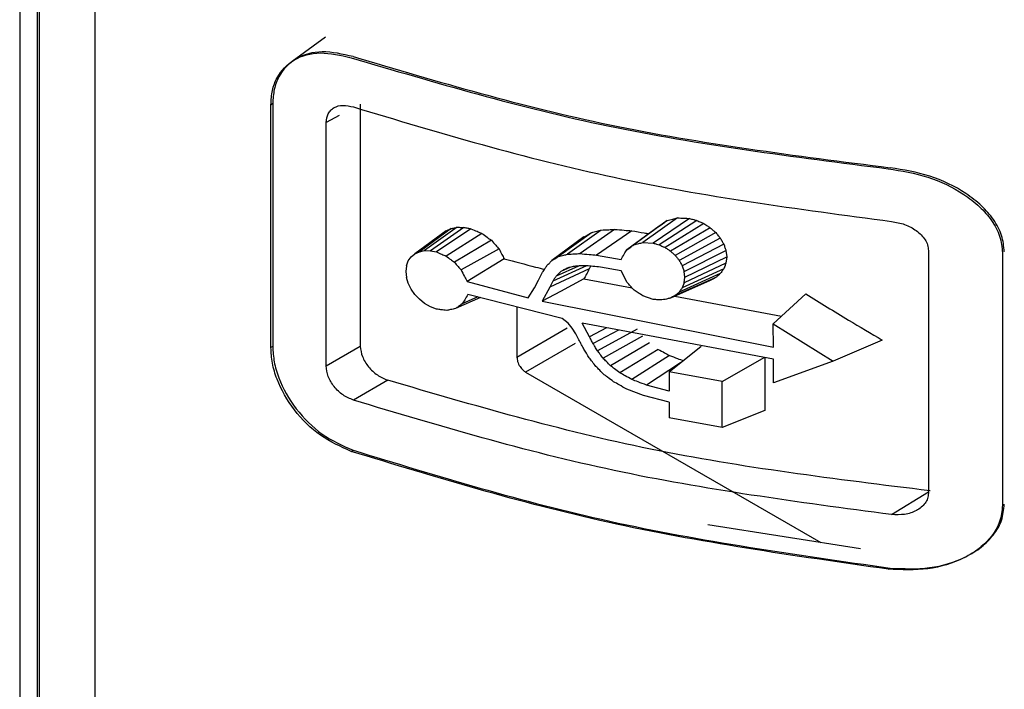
# Model space of a CAD drawing. Header units: inches. Extents: x 0.4 to 16.8, y 0 to 10.8.
# Tile 93 of 102: x 14.8142 to 14.867, y 8.3068 to 8.3427. Entities that reach past the tile are written whole.
import ezdxf

# ---------------------------------------------------------------- set-up
doc = ezdxf.new("R2010")
doc.units = ezdxf.units.IN
doc.header["$MEASUREMENT"] = 0

msp = doc.modelspace()

# ---------------------------------------------------------------- linework, layer by layer
at = {"color": 7, "linetype": 'Continuous'}
for p, q in [((14.81423606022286, 8.445080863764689), (14.81423606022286, 8.23231170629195)), ((14.81519699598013, 8.230972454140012), (14.81519699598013, 8.443741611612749)), ((14.81528294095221, 8.44369377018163), (14.81528294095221, 8.230924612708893)), ((14.81826452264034, 8.417243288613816), (14.81826452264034, 8.254100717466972)), ((14.83061601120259, 8.341742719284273), (14.82882251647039, 8.340433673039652)), ((14.8276935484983, 8.338121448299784), (14.82778180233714, 8.338182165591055)), ((14.8276935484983, 8.325112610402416), (14.8276935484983, 8.338121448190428)), ((14.82779036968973, 8.33818023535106), (14.82779036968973, 8.325171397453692)), ((14.83248276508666, 8.3381496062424), (14.83248276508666, 8.325190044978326)), ((14.83135273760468, 8.337542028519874), (14.83064766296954, 8.337162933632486)), ((14.83064766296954, 8.324130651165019), (14.83064766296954, 8.337162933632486)), ((14.84891014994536, 8.331915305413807), (14.84713156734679, 8.330617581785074)), ((14.84946539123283, 8.332063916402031), (14.84760726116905, 8.330742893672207)), ((14.85011512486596, 8.332032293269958), (14.84816789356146, 8.330711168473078)), ((14.85051473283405, 8.331923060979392), (14.8484962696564, 8.330617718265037)), ((14.85088792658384, 8.331754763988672), (14.84881140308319, 8.330471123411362)), ((14.83708012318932, 8.33136393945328), (14.83540139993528, 8.33013781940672)), ((14.8373570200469, 8.331491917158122), (14.83564586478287, 8.330250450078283)), ((14.83767581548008, 8.331556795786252), (14.83592582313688, 8.330306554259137)), ((14.83802915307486, 8.331554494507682), (14.83623490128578, 8.330303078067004)), ((14.83840963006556, 8.331480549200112), (14.83656146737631, 8.330237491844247)), ((14.83899345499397, 8.33123379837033), (14.83707710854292, 8.33001491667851)), ((14.84485795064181, 8.331269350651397), (14.84310514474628, 8.329994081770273)), ((14.84539179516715, 8.331409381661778), (14.84358837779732, 8.330119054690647)), ((14.84610232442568, 8.331446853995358), (14.84424953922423, 8.330150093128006)), ((14.84702940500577, 8.331370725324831), (14.84513400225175, 8.330070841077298)), ((14.84848225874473, 8.331610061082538), (14.84675861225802, 8.330351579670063)), ((14.85122593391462, 8.331536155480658), (14.84909922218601, 8.330279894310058)), ((14.85152124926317, 8.33127521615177), (14.8493530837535, 8.330050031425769)), ((14.8395037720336, 8.330862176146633), (14.83752172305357, 8.32968547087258)), ((14.84446069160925, 8.331038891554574), (14.84274848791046, 8.329787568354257)), ((14.84760726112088, 8.330742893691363), (14.84816789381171, 8.330711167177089)), ((14.85176486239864, 8.330979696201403), (14.8495643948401, 8.32978784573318)), ((14.85194925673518, 8.33065803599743), (14.84972552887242, 8.32950081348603)), ((14.83519911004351, 8.329972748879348), (14.83540140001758, 8.33013781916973)), ((14.83540139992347, 8.330137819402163), (14.83564586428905, 8.330250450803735)), ((14.83564586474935, 8.33025045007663), (14.83592582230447, 8.330306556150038)), ((14.83592582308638, 8.330306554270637), (14.8362349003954, 8.330303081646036)), ((14.83623490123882, 8.330303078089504), (14.83656146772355, 8.330237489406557)), ((14.8399116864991, 8.330398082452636), (14.83787906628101, 8.329272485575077)), ((14.84513400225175, 8.330070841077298), (14.84644702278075, 8.329839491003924)), ((14.84982813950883, 8.32919636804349), (14.85206613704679, 8.330317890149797)), ((14.85206613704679, 8.330317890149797), (14.85210673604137, 8.329967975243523)), ((14.86291398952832, 8.330313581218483), (14.86291398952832, 8.317326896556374)), ((14.86688130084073, 8.330185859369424), (14.86688130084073, 8.316673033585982)), ((14.83494995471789, 8.329499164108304), (14.83504653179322, 8.329758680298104)), ((14.83504653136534, 8.329758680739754), (14.8351991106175, 8.329972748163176)), ((14.84018878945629, 8.329873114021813), (14.83819915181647, 8.328657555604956)), ((14.85206613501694, 8.329632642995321), (14.84982813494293, 8.328581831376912)), ((14.84986394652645, 8.328882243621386), (14.85210673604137, 8.329967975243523)), ((14.85210673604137, 8.329967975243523), (14.85206613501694, 8.329632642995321)), ((14.83494995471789, 8.329499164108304), (14.83491587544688, 8.32919771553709)), ((14.83491587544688, 8.32919771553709), (14.83494995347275, 8.328875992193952)), ((14.84202891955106, 8.32873516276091), (14.84224500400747, 8.329150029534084)), ((14.84474610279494, 8.329328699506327), (14.84262923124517, 8.328360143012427)), ((14.8445956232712, 8.329490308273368), (14.84278904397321, 8.32866713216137)), ((14.84416303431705, 8.329484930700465), (14.84297389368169, 8.328949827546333)), ((14.84371092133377, 8.329410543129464), (14.84322039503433, 8.329192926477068)), ((14.84645309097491, 8.329232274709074), (14.84535274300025, 8.329426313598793)), ((14.84678091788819, 8.32859758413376), (14.84645309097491, 8.329232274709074)), ((14.85176486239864, 8.32907615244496), (14.84956439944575, 8.328088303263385)), ((14.85194925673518, 8.329333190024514), (14.8497255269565, 8.328315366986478)), ((14.84972552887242, 8.32950081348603), (14.84982813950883, 8.32919636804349)), ((14.84986394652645, 8.328882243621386), (14.84982813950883, 8.32919636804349)), ((14.8350465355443, 8.328557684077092), (14.83494995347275, 8.328875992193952)), ((14.83519911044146, 8.328251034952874), (14.83504653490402, 8.328557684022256)), ((14.83819915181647, 8.328657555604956), (14.84146947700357, 8.327789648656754)), ((14.84181043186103, 8.328318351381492), (14.84202891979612, 8.328735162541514)), ((14.8427890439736, 8.328667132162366), (14.8426292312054, 8.328360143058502)), ((14.84446173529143, 8.328795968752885), (14.84704575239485, 8.328308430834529)), ((14.85122593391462, 8.328711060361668), (14.84909908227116, 8.327771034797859)), ((14.85152124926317, 8.328866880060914), (14.84935299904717, 8.327905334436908)), ((14.84982813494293, 8.328581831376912), (14.8497255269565, 8.328315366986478)), ((14.84982813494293, 8.328581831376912), (14.84986394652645, 8.328882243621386)), ((14.83540138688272, 8.327964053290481), (14.8351991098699, 8.328251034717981)), ((14.83564584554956, 8.327704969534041), (14.83540138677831, 8.327964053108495)), ((14.84328708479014, 8.326672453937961), (14.83823883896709, 8.327965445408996)), ((14.84146947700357, 8.327789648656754), (14.84181043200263, 8.328318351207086)), ((14.84262923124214, 8.328360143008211), (14.84222802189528, 8.327600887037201)), ((14.85635199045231, 8.32798777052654), (14.85459915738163, 8.326396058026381)), ((14.83592579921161, 8.327482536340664), (14.83564584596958, 8.327704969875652)), ((14.83623505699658, 8.327303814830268), (14.83592579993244, 8.327482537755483)), ((14.83891318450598, 8.327792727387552), (14.83757856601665, 8.32720433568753)), ((14.83877377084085, 8.327828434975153), (14.8379422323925, 8.327457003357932)), ((14.84222802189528, 8.327600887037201), (14.85460819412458, 8.325136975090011)), ((14.84816731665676, 8.32769995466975), (14.84762011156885, 8.327885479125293)), ((14.84933690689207, 8.327876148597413), (14.85504341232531, 8.326799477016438)), ((14.83656036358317, 8.32717889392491), (14.83623505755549, 8.327303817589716)), ((14.84086861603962, 8.327291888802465), (14.84086861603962, 8.324611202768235)), ((14.84360833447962, 8.32642814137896), (14.84328708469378, 8.326672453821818)), ((14.84383640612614, 8.326152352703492), (14.84360833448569, 8.32642814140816)), ((14.85461336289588, 8.324491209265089), (14.84437207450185, 8.326421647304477)), ((14.84475834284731, 8.325692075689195), (14.84437207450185, 8.326421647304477)), ((14.85459915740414, 8.326396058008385), (14.85781906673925, 8.324387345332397)), ((14.85460819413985, 8.325136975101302), (14.85459915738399, 8.326396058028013)), ((14.84086861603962, 8.324611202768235), (14.84356867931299, 8.326169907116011)), ((14.84402132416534, 8.325851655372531), (14.84383640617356, 8.326152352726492)), ((14.84418998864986, 8.325533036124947), (14.84402132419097, 8.325851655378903)), ((14.84567056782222, 8.32617688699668), (14.84475834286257, 8.325692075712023)), ((14.84630991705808, 8.326056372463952), (14.84495145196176, 8.325329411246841)), ((14.84731659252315, 8.326104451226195), (14.84518635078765, 8.324942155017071)), ((14.84399421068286, 8.325344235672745), (14.84133252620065, 8.323807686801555)), ((14.84760256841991, 8.325732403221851), (14.84548774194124, 8.324542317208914)), ((14.84797037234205, 8.325366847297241), (14.84588040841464, 8.324143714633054)), ((14.86044072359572, 8.325522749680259), (14.85781906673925, 8.324387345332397)), ((14.82779036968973, 8.32517922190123), (14.8276935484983, 8.325112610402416)), ((14.83064766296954, 8.324130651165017), (14.83248276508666, 8.325190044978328)), ((14.84844329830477, 8.325017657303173), (14.84638565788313, 8.32376179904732)), ((14.84902758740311, 8.323814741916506), (14.85073392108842, 8.325186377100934)), ((14.84904502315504, 8.324695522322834), (14.84702194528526, 8.32341183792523)), ((14.84963774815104, 8.32430521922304), (14.84780809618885, 8.32310678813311)), ((14.85186547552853, 8.323299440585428), (14.85414189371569, 8.324603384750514)), ((14.85414189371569, 8.324603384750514), (14.85414189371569, 8.321741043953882)), ((14.85462236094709, 8.323236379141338), (14.85461336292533, 8.324491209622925)), ((14.85781906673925, 8.324387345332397), (14.85462236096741, 8.323236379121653)), ((14.84133252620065, 8.323807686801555), (14.85714352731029, 8.314680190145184)), ((14.84902758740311, 8.323814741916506), (14.84902758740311, 8.322789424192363)), ((14.85186547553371, 8.323299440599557), (14.84902758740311, 8.323814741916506)), ((14.83395457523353, 8.323367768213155), (14.83210969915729, 8.322302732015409)), ((14.85186547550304, 8.320839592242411), (14.85186547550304, 8.323299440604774)), ((14.84765068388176, 8.322545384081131), (14.84675092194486, 8.322896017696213)), ((14.84902758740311, 8.322789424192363), (14.84780809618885, 8.32310678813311)), ((14.84902758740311, 8.322190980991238), (14.84765068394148, 8.322545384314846)), ((14.84902758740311, 8.322190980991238), (14.84902758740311, 8.321347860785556)), ((14.85414189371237, 8.321741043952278), (14.85186547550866, 8.320839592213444)), ((14.85186547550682, 8.320839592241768), (14.84902758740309, 8.321347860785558)), ((14.8319940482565, 8.319560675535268), (14.83209276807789, 8.319607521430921)), ((14.86094154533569, 8.316171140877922), (14.86291398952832, 8.317391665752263)), ((14.85927807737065, 8.314344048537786), (14.85110243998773, 8.315631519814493)), ((14.86076464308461, 8.313248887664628), (14.86088798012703, 8.313306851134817))]:
    msp.add_line(p, q, dxfattribs=at)
at = {"color": 7, "linetype": 'Continuous', "flags": 128}
msp.add_lwpolyline([(14.84446173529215, 8.328795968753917), (14.84321083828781, 8.32812673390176), (14.84222802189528, 8.327600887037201)], dxfattribs=at)
at = {"color": 7, "linetype": 'Continuous'}
for points, knots in [([(14.8276935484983, 8.338121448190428), (14.82770934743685, 8.33838215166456), (14.82774095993, 8.338903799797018), (14.82808155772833, 8.339796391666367), (14.82887364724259, 8.340618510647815), (14.83030087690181, 8.34102562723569), (14.83142895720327, 8.340767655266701), (14.8319940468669, 8.34063842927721)], [0, 0, 0, 0, 0.1254035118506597, 0.2509230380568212, 0.5003139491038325, 0.7496920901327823, 1, 1, 1, 1]), ([(14.83209100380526, 8.340697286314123), (14.83152773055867, 8.340826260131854), (14.83040135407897, 8.341084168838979), (14.82897431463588, 8.340679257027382), (14.82818051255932, 8.339857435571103), (14.8278386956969, 8.338964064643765), (14.82780646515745, 8.338441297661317), (14.82779036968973, 8.33818023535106)], [0, 0, 0, 0, 0.2495190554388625, 0.4989627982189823, 0.7484186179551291, 0.8743638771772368, 1, 1, 1, 1]), ([(14.8319940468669, 8.34063842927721), (14.8365056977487, 8.339306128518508), (14.84564666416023, 8.336606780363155), (14.85568225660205, 8.335336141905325), (14.86076464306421, 8.334692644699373)], [0, 0, 0, 0, 0.4935638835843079, 1, 1, 1, 1]), ([(14.83209100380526, 8.340697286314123), (14.83660320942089, 8.339364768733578), (14.84574544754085, 8.336664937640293), (14.85578256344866, 8.335394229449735), (14.86086580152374, 8.334750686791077)], [0, 0, 0, 0, 0.4935559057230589, 1, 1, 1, 1]), ([(14.83064766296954, 8.337162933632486), (14.83066949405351, 8.337333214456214), (14.83070228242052, 8.33758896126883), (14.83089179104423, 8.337834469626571), (14.83113603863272, 8.338018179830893), (14.83154249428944, 8.3381329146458), (14.83191999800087, 8.33804533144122), (14.83210969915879, 8.338001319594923)], [0, 0, 0, 0, 0.2492729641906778, 0.3743860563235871, 0.5000933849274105, 0.7487895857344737, 1, 1, 1, 1]), ([(14.86076464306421, 8.334692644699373), (14.86147695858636, 8.334575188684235), (14.86290066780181, 8.334340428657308), (14.86455947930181, 8.33353840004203), (14.86566507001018, 8.332690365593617), (14.86632706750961, 8.331932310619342), (14.86678963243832, 8.331086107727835), (14.86685068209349, 8.330486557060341), (14.86688130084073, 8.330185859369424)], [0, 0, 0, 0, 0.249115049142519, 0.4979077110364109, 0.6265582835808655, 0.748891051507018, 0.8740592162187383, 0.9999999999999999, 0.9999999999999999, 0.9999999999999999, 0.9999999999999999]), ([(14.86697782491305, 8.330244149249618), (14.86694906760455, 8.330538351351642), (14.86689074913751, 8.331134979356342), (14.86643116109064, 8.331978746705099), (14.86577062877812, 8.332740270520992), (14.86466709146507, 8.333590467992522), (14.8630071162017, 8.334396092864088), (14.86157993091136, 8.334632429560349), (14.86086580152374, 8.334750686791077)], [0, 0, 0, 0, 0.1232936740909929, 0.2500337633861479, 0.3722061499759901, 0.5006086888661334, 0.7501165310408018, 1, 1, 1, 1]), ([(14.84848225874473, 8.331610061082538), (14.84856208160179, 8.331666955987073), (14.84870462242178, 8.331768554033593), (14.84884734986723, 8.33187046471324), (14.84891014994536, 8.331915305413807)], [0, 0, 0, 0, 0.5599999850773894, 1, 1, 1, 1]), ([(14.84891014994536, 8.331915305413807), (14.84901371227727, 8.331942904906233), (14.84919864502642, 8.331992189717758), (14.84938388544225, 8.33204199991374), (14.84946539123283, 8.332063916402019)], [0, 0, 0, 0, 0.5599999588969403, 1, 1, 1, 1]), ([(14.84946539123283, 8.332063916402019), (14.84958656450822, 8.332057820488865), (14.84980294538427, 8.332046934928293), (14.85001973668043, 8.3320367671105), (14.85011512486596, 8.332032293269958)], [0, 0, 0, 0, 0.559999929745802, 0.9999999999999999, 0.9999999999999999, 0.9999999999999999, 0.9999999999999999]), ([(14.85011512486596, 8.332032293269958), (14.8501896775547, 8.332011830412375), (14.85032280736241, 8.331975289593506), (14.85045608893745, 8.331939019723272), (14.85051473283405, 8.331923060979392)], [0, 0, 0, 0, 0.559999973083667, 1, 1, 1, 1]), ([(14.85051473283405, 8.331923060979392), (14.85058436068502, 8.331891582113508), (14.85070869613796, 8.331835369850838), (14.85083316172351, 8.331779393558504), (14.85088792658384, 8.331754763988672)], [0, 0, 0, 0, 0.559999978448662, 1, 1, 1, 1]), ([(14.85088792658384, 8.331754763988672), (14.85095099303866, 8.331713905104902), (14.85106361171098, 8.331640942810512), (14.85117633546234, 8.331568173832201), (14.85122593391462, 8.331536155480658)], [0, 0, 0, 0, 0.5599999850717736, 1, 1, 1, 1]), ([(14.86094154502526, 8.33186972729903), (14.86117705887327, 8.331827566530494), (14.86164778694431, 8.33174329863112), (14.86218589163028, 8.331456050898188), (14.86253719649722, 8.331158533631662), (14.86274404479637, 8.330898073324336), (14.86288437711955, 8.33061169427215), (14.86290407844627, 8.330413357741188), (14.86291398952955, 8.330313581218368)], [0, 0, 0, 0, 0.2493830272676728, 0.4984487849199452, 0.6260372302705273, 0.749074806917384, 0.8737678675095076, 0.9999999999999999, 0.9999999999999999, 0.9999999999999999, 0.9999999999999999]), ([(14.83708012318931, 8.331363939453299), (14.8371317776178, 8.331387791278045), (14.83722401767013, 8.331430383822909), (14.8373163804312, 8.331473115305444), (14.83735702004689, 8.331491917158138)], [0, 0, 0, 0, 0.5599999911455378, 1, 1, 1, 1]), ([(14.83735702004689, 8.331491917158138), (14.83741648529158, 8.331503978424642), (14.83752267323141, 8.331525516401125), (14.83762902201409, 8.331547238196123), (14.83767581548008, 8.33155679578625)], [0, 0, 0, 0, 0.5599999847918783, 1, 1, 1, 1]), ([(14.83767581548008, 8.33155679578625), (14.83774171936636, 8.331556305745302), (14.83785940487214, 8.33155543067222), (14.83797728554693, 8.331554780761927), (14.83802915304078, 8.331554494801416)], [0, 0, 0, 0, 0.5600000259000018, 1, 1, 1, 1]), ([(14.83802915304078, 8.331554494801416), (14.83810011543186, 8.331540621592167), (14.83822683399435, 8.331515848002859), (14.83835377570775, 8.33149133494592), (14.83840963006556, 8.331480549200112)], [0, 0, 0, 0, 0.5599999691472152, 1, 1, 1, 1]), ([(14.83840963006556, 8.331480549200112), (14.83851847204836, 8.331434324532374), (14.83871283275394, 8.331351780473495), (14.83890770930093, 8.33126984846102), (14.83899345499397, 8.33123379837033)], [0, 0, 0, 0, 0.5599999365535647, 1, 1, 1, 1]), ([(14.83899345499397, 8.33123379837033), (14.83908861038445, 8.331164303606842), (14.83925853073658, 8.33104020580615), (14.83942883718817, 8.330916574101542), (14.8395037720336, 8.330862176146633)], [0, 0, 0, 0, 0.5599999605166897, 1, 1, 1, 1]), ([(14.84446069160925, 8.331038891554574), (14.84453479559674, 8.331081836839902), (14.84466712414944, 8.331158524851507), (14.84479964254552, 8.331235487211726), (14.84485795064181, 8.331269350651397)], [0, 0, 0, 0, 0.5599999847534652, 1, 1, 1, 1]), ([(14.84485795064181, 8.331269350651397), (14.84495751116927, 8.331295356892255), (14.84513529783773, 8.331341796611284), (14.84531342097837, 8.331388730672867), (14.84539179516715, 8.331409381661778)], [0, 0, 0, 0, 0.5599999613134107, 1, 1, 1, 1]), ([(14.84539179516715, 8.331409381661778), (14.84552427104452, 8.331416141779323), (14.8457608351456, 8.33142821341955), (14.8459979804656, 8.33144115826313), (14.84610232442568, 8.331446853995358)], [0, 0, 0, 0, 0.5599999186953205, 1, 1, 1, 1]), ([(14.84610232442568, 8.331446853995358), (14.8462751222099, 8.33143224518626), (14.846583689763, 8.331406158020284), (14.84689321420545, 8.331381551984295), (14.84702940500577, 8.331370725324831)], [0, 0, 0, 0, 0.5599998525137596, 1, 1, 1, 1]), ([(14.84702940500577, 8.331370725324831), (14.84725015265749, 8.33133285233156), (14.847554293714, 8.331280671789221), (14.84785958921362, 8.331230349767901), (14.84794329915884, 8.33121655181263)], [0, 0, 0, 0, 0.7258068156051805, 1, 1, 1, 1]), ([(14.85122593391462, 8.331536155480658), (14.85128103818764, 8.331487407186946), (14.85137943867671, 8.3314003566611), (14.85147791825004, 8.331313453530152), (14.85152124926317, 8.33127521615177)], [0, 0, 0, 0, 0.5599999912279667, 1, 1, 1, 1]), ([(14.85152124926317, 8.33127521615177), (14.85156670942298, 8.33122002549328), (14.85164788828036, 8.331121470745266), (14.85172912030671, 8.331023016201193), (14.85176486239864, 8.330979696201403)], [0, 0, 0, 0, 0.5599999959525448, 1, 1, 1, 1]), ([(14.8395037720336, 8.330862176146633), (14.83957985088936, 8.330775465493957), (14.83971570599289, 8.330620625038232), (14.8398518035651, 8.330466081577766), (14.8399116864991, 8.330398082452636)], [0, 0, 0, 0, 0.5599999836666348, 1, 1, 1, 1]), ([(14.84675861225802, 8.330351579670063), (14.84682819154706, 8.3304011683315), (14.84695243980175, 8.33048971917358), (14.84707683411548, 8.330578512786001), (14.84713156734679, 8.330617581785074)], [0, 0, 0, 0, 0.5600021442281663, 1, 1, 1, 1]), ([(14.84713156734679, 8.330617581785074), (14.8472203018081, 8.330640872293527), (14.84737875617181, 8.330682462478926), (14.84753744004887, 8.330724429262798), (14.84760726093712, 8.33074289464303)], [0, 0, 0, 0, 0.5600001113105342, 0.9999999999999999, 0.9999999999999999, 0.9999999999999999, 0.9999999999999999]), ([(14.84816789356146, 8.330711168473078), (14.84822916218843, 8.330693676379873), (14.84833857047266, 8.330662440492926), (14.84844808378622, 8.33063138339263), (14.8484962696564, 8.330617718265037)], [0, 0, 0, 0, 0.5599998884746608, 1, 1, 1, 1]), ([(14.8484962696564, 8.330617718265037), (14.8485550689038, 8.330590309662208), (14.84866006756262, 8.330541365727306), (14.84876516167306, 8.330492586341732), (14.84881140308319, 8.330471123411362)], [0, 0, 0, 0, 0.5599999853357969, 1, 1, 1, 1]), ([(14.85176486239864, 8.330979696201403), (14.85179927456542, 8.33091963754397), (14.85186072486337, 8.330812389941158), (14.85192220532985, 8.330705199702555), (14.85194925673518, 8.33065803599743)], [0, 0, 0, 0, 0.5599999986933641, 1, 1, 1, 1]), ([(14.85194925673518, 8.33065803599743), (14.85197107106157, 8.330594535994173), (14.85201002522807, 8.330481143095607), (14.85204899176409, 8.330367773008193), (14.85206613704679, 8.330317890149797)], [0, 0, 0, 0, 0.559999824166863, 1, 1, 1, 1]), ([(14.83656146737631, 8.330237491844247), (14.8366576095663, 8.330195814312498), (14.83682928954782, 8.330121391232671), (14.83700138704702, 8.330047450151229), (14.83707710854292, 8.33001491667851)], [0, 0, 0, 0, 0.5600081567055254, 1, 1, 1, 1]), ([(14.8399116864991, 8.330398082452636), (14.83996338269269, 8.33030005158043), (14.84005569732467, 8.330124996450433), (14.84014812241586, 8.329950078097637), (14.84018878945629, 8.329873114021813)], [0, 0, 0, 0, 0.5599999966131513, 1, 1, 1, 1]), ([(14.84310514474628, 8.329994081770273), (14.8431952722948, 8.3300172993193), (14.8433562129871, 8.330058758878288), (14.84351743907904, 8.330100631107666), (14.84358837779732, 8.330119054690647)], [0, 0, 0, 0, 0.5600047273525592, 1, 1, 1, 1]), ([(14.84358837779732, 8.330119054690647), (14.84371165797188, 8.33012464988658), (14.84393180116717, 8.330134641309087), (14.84415245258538, 8.330145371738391), (14.84424953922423, 8.330150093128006)], [0, 0, 0, 0, 0.5599999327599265, 1, 1, 1, 1]), ([(14.84424953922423, 8.330150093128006), (14.84441440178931, 8.330134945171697), (14.8447087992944, 8.330107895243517), (14.84500407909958, 8.330082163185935), (14.84513400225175, 8.330070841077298)], [0, 0, 0, 0, 0.5599998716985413, 1, 1, 1, 1]), ([(14.84644702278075, 8.329839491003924), (14.84650516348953, 8.329935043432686), (14.84660898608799, 8.330105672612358), (14.84671289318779, 8.330276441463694), (14.84675861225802, 8.330351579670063)], [0, 0, 0, 0, 0.5600005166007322, 0.9999999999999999, 0.9999999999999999, 0.9999999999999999, 0.9999999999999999]), ([(14.84881140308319, 8.330471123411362), (14.84886510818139, 8.330435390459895), (14.8489610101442, 8.330371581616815), (14.8490569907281, 8.330307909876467), (14.84909922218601, 8.330279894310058)], [0, 0, 0, 0, 0.5599999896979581, 0.9999999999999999, 0.9999999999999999, 0.9999999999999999, 0.9999999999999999]), ([(14.84909922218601, 8.330279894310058), (14.84914659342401, 8.330236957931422), (14.84923118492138, 8.330160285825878), (14.84931583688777, 8.330083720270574), (14.8493530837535, 8.330050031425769)], [0, 0, 0, 0, 0.5599999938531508, 1, 1, 1, 1]), ([(14.8493530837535, 8.330050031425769), (14.84939251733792, 8.330001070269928), (14.84946293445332, 8.32991363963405), (14.84953339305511, 8.32982628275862), (14.8495643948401, 8.32978784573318)], [0, 0, 0, 0, 0.5599999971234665, 1, 1, 1, 1]), ([(14.83707710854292, 8.33001491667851), (14.83716002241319, 8.329953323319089), (14.83730808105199, 8.32984333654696), (14.8374564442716, 8.32973370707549), (14.83752172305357, 8.32968547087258)], [0, 0, 0, 0, 0.5600069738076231, 1, 1, 1, 1]), ([(14.83752172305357, 8.32968547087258), (14.83758837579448, 8.329608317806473), (14.83770739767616, 8.329470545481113), (14.83782661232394, 8.32933300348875), (14.83787906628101, 8.329272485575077)], [0, 0, 0, 0, 0.5600040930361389, 1, 1, 1, 1]), ([(14.84018878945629, 8.329873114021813), (14.84074815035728, 8.329723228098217), (14.84146458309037, 8.32953125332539), (14.84218981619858, 8.329350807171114), (14.84234881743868, 8.329311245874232)], [0, 0, 0, 0, 0.7807584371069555, 1, 1, 1, 1]), ([(14.84247345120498, 8.329504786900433), (14.84252476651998, 8.329557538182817), (14.84261640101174, 8.329651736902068), (14.84270812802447, 8.329746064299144), (14.84274848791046, 8.329787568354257)], [0, 0, 0, 0, 0.559999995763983, 1, 1, 1, 1]), ([(14.84274848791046, 8.329787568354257), (14.84281502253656, 8.329826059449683), (14.84293383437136, 8.329894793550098), (14.84305279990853, 8.329963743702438), (14.84310514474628, 8.329994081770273)], [0, 0, 0, 0, 0.5599999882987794, 1, 1, 1, 1]), ([(14.8495643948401, 8.32978784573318), (14.84959446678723, 8.329734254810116), (14.84964816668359, 8.329638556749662), (14.84970189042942, 8.32954290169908), (14.84972552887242, 8.32950081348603)], [0, 0, 0, 0, 0.5600000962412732, 0.9999999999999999, 0.9999999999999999, 0.9999999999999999, 0.9999999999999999]), ([(14.85206613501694, 8.329632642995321), (14.85204431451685, 8.329576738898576), (14.85200534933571, 8.329476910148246), (14.85196639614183, 8.32937710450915), (14.85194925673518, 8.329333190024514)], [0, 0, 0, 0, 0.5599999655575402, 1, 1, 1, 1]), ([(14.83787906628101, 8.329272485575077), (14.83793878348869, 8.329157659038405), (14.83804542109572, 8.328952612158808), (14.83815217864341, 8.328747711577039), (14.83819915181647, 8.328657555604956)], [0, 0, 0, 0, 0.5600013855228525, 0.9999999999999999, 0.9999999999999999, 0.9999999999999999, 0.9999999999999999]), ([(14.8422450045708, 8.32915002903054), (14.84228763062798, 8.329216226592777), (14.84236374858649, 8.329334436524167), (14.84243993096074, 8.329452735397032), (14.84247345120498, 8.329504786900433)], [0, 0, 0, 0, 0.560000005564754, 1, 1, 1, 1]), ([(14.84322039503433, 8.329192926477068), (14.84317436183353, 8.329147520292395), (14.84309215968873, 8.32906643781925), (14.84301003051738, 8.328985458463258), (14.84297389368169, 8.328949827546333)], [0, 0, 0, 0, 0.5599999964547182, 1, 1, 1, 1]), ([(14.84356006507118, 8.329375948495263), (14.84349662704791, 8.32934173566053), (14.84338334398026, 8.329280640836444), (14.84327018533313, 8.32921972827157), (14.84322039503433, 8.329192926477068)], [0, 0, 0, 0, 0.559995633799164, 1, 1, 1, 1]), ([(14.84401449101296, 8.329480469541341), (14.84392960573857, 8.329460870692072), (14.84377802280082, 8.32942587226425), (14.84362666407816, 8.32939120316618), (14.84356006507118, 8.329375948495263)], [0, 0, 0, 0, 0.5599922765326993, 1, 1, 1, 1]), ([(14.84460345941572, 8.329498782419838), (14.84449341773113, 8.329495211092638), (14.84429691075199, 8.329488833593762), (14.84410078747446, 8.32948302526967), (14.84401449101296, 8.329480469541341)], [0, 0, 0, 0, 0.5599886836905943, 1, 1, 1, 1]), ([(14.84474610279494, 8.329328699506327), (14.84469299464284, 8.329229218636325), (14.84459815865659, 8.329051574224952), (14.8445034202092, 8.328874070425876), (14.84446173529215, 8.328795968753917)], [0, 0, 0, 0, 0.5599999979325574, 0.9999999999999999, 0.9999999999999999, 0.9999999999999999, 0.9999999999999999]), ([(14.84535274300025, 8.329426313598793), (14.84521271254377, 8.329439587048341), (14.8449626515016, 8.3294632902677), (14.84471321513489, 8.329487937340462), (14.84460345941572, 8.329498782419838)], [0, 0, 0, 0, 0.5599850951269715, 1, 1, 1, 1]), ([(14.84482413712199, 8.329477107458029), (14.84482146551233, 8.329472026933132), (14.84479544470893, 8.32942254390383), (14.84476943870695, 8.329373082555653), (14.84474610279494, 8.329328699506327)], [0, 0, 0, 0, 0.1026720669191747, 1, 1, 1, 1]), ([(14.85176486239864, 8.32907615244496), (14.8517193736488, 8.3290370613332), (14.85163814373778, 8.328967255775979), (14.85155696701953, 8.32889755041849), (14.85152124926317, 8.328866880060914)], [0, 0, 0, 0, 0.5599999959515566, 1, 1, 1, 1]), ([(14.85194925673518, 8.329333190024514), (14.85191482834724, 8.329285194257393), (14.85185334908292, 8.329199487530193), (14.85179189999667, 8.329113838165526), (14.85176486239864, 8.32907615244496)], [0, 0, 0, 0, 0.5599999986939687, 1, 1, 1, 1]), ([(14.84297389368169, 8.328949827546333), (14.8429393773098, 8.32889704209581), (14.84287774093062, 8.328802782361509), (14.84281614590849, 8.328708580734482), (14.8427890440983, 8.328667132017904)], [0, 0, 0, 0, 0.5599999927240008, 1, 1, 1, 1]), ([(14.84715184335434, 8.328192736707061), (14.84708256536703, 8.328268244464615), (14.84695885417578, 8.328403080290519), (14.84683528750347, 8.328538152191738), (14.84678091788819, 8.32859758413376)], [0, 0, 0, 0, 0.5599977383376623, 1, 1, 1, 1]), ([(14.85152124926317, 8.328866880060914), (14.85146610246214, 8.328837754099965), (14.85136762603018, 8.328785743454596), (14.8512692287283, 8.328733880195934), (14.85122593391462, 8.328711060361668)], [0, 0, 0, 0, 0.5599999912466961, 1, 1, 1, 1]), ([(14.83823883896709, 8.327965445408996), (14.8381834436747, 8.32787050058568), (14.83808452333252, 8.327700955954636), (14.83798571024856, 8.327531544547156), (14.8379422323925, 8.327457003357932)], [0, 0, 0, 0, 0.5599989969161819, 1, 1, 1, 1]), ([(14.84762011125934, 8.32788547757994), (14.84753264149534, 8.327942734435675), (14.84737644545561, 8.328044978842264), (14.84722047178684, 8.328147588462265), (14.84715184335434, 8.328192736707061)], [0, 0, 0, 0, 0.5599998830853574, 0.9999999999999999, 0.9999999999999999, 0.9999999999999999, 0.9999999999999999]), ([(14.84956439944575, 8.328088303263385), (14.84952492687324, 8.32805412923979), (14.84945444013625, 8.327993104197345), (14.84938399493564, 8.32793215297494), (14.84935299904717, 8.327905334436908)], [0, 0, 0, 0, 0.5599999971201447, 0.9999999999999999, 0.9999999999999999, 0.9999999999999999, 0.9999999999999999]), ([(14.8497255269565, 8.328315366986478), (14.84969544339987, 8.328272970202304), (14.84964172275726, 8.32819726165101), (14.8495880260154, 8.328121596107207), (14.84956439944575, 8.328088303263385)], [0, 0, 0, 0, 0.5599999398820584, 0.9999999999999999, 0.9999999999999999, 0.9999999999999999, 0.9999999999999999]), ([(14.85635199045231, 8.327987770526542), (14.85711236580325, 8.327520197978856), (14.85847018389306, 8.32668524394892), (14.85983861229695, 8.325877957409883), (14.86044072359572, 8.325522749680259)], [0, 0, 0, 0, 0.5599979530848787, 0.9999999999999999, 0.9999999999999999, 0.9999999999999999, 0.9999999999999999]), ([(14.8379422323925, 8.327457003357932), (14.83787429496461, 8.327409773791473), (14.83775297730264, 8.327325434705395), (14.8376318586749, 8.327241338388), (14.83757856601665, 8.32720433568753)], [0, 0, 0, 0, 0.5599961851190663, 1, 1, 1, 1]), ([(14.84849609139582, 8.327665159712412), (14.8484346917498, 8.32767160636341), (14.84832504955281, 8.327683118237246), (14.84821551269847, 8.327694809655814), (14.84816731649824, 8.327699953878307)], [0, 0, 0, 0, 0.5600001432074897, 0.9999999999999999, 0.9999999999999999, 0.9999999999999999, 0.9999999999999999]), ([(14.84881140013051, 8.327689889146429), (14.84875251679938, 8.327685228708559), (14.84864736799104, 8.327676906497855), (14.84854231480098, 8.327668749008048), (14.84849609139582, 8.327665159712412)], [0, 0, 0, 0, 0.5599999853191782, 1, 1, 1, 1]), ([(14.84909908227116, 8.327771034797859), (14.84904536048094, 8.32775585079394), (14.84894942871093, 8.32772873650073), (14.84885357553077, 8.327701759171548), (14.84881140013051, 8.327689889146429)], [0, 0, 0, 0, 0.5599999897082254, 0.9999999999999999, 0.9999999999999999, 0.9999999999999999, 0.9999999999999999]), ([(14.84935299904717, 8.327905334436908), (14.8493055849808, 8.327880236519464), (14.84922091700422, 8.327835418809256), (14.84913630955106, 8.327790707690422), (14.84909908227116, 8.327771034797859)], [0, 0, 0, 0, 0.5599999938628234, 1, 1, 1, 1]), ([(14.83711105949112, 8.327105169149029), (14.8370081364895, 8.327118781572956), (14.83682434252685, 8.327143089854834), (14.83664102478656, 8.327167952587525), (14.83656036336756, 8.327178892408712)], [0, 0, 0, 0, 0.559991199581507, 0.9999999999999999, 0.9999999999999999, 0.9999999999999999, 0.9999999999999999]), ([(14.83757856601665, 8.32720433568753), (14.83749120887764, 8.32718571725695), (14.83733521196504, 8.327152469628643), (14.83717955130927, 8.32711962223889), (14.83711105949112, 8.327105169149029)], [0, 0, 0, 0, 0.5599927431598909, 1, 1, 1, 1]), ([(14.84443233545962, 8.325077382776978), (14.84438707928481, 8.325162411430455), (14.84430626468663, 8.325314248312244), (14.84422551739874, 8.325466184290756), (14.8441899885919, 8.325533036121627)], [0, 0, 0, 0, 0.5599999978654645, 1, 1, 1, 1]), ([(14.84495145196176, 8.325329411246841), (14.84491539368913, 8.325397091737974), (14.84485100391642, 8.32551794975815), (14.84478665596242, 8.325638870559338), (14.84475834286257, 8.325692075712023)], [0, 0, 0, 0, 0.5599999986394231, 1, 1, 1, 1]), ([(14.84518635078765, 8.324942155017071), (14.84514248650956, 8.325014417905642), (14.84506415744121, 8.325143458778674), (14.84498588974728, 8.325272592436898), (14.84495145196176, 8.325329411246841)], [0, 0, 0, 0, 0.5599999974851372, 0.9999999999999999, 0.9999999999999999, 0.9999999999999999, 0.9999999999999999]), ([(14.8319940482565, 8.319560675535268), (14.83143011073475, 8.319811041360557), (14.83030298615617, 8.320311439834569), (14.82887593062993, 8.321737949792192), (14.82808272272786, 8.323144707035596), (14.82774112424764, 8.324293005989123), (14.82770940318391, 8.32483947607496), (14.8276935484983, 8.325112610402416)], [0, 0, 0, 0, 0.2498015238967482, 0.4992706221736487, 0.7485876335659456, 0.87434015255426, 1, 1, 1, 1]), ([(14.82779036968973, 8.325171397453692), (14.82780620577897, 8.324898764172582), (14.82783784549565, 8.324354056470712), (14.82817807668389, 8.323207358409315), (14.8289699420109, 8.321800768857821), (14.83039764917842, 8.32037194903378), (14.83152605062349, 8.319870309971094), (14.83209100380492, 8.31961915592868)], [0, 0, 0, 0, 0.1254342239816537, 0.2506113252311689, 0.5001147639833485, 0.7497240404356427, 1, 1, 1, 1]), ([(14.83248276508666, 8.325190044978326), (14.83250479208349, 8.325004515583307), (14.83253787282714, 8.324725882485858), (14.83272891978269, 8.324350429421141), (14.83297497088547, 8.324000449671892), (14.83338412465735, 8.32361126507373), (14.8337637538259, 8.323449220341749), (14.83395457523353, 8.32336776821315)], [0, 0, 0, 0, 0.2492649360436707, 0.3743528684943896, 0.500091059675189, 0.7487197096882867, 1, 1, 1, 1]), ([(14.8447115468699, 8.324615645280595), (14.844659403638, 8.324701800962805), (14.8445662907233, 8.324855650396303), (14.84447326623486, 8.325009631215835), (14.84443233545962, 8.325077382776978)], [0, 0, 0, 0, 0.5599999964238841, 1, 1, 1, 1]), ([(14.84548774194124, 8.324542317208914), (14.84543145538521, 8.324616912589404), (14.84533094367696, 8.324750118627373), (14.84523053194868, 8.324883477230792), (14.84518635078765, 8.324942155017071)], [0, 0, 0, 0, 0.5599999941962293, 1, 1, 1, 1]), ([(14.84844329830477, 8.325017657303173), (14.84855552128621, 8.324957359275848), (14.84875591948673, 8.324849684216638), (14.84895668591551, 8.324742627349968), (14.84904502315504, 8.324695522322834)], [0, 0, 0, 0, 0.5599999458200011, 0.9999999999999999, 0.9999999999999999, 0.9999999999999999, 0.9999999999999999]), ([(14.84086861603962, 8.324611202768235), (14.84087679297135, 8.32453056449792), (14.84089380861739, 8.324362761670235), (14.8410192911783, 8.324110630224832), (14.84117535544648, 8.323915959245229), (14.84128151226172, 8.323842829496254), (14.84133252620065, 8.323807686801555)], [0, 0, 0, 0, 0.2702751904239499, 0.562424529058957, 0.7897219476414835, 1, 1, 1, 1]), ([(14.84505431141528, 8.324157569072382), (14.84499029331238, 8.324243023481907), (14.84487597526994, 8.324395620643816), (14.84476178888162, 8.324548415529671), (14.8447115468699, 8.324615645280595)], [0, 0, 0, 0, 0.559999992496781, 1, 1, 1, 1]), ([(14.84588040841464, 8.324143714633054), (14.84580706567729, 8.324218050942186), (14.84567609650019, 8.324350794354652), (14.84554529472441, 8.324483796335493), (14.84548774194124, 8.324542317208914)], [0, 0, 0, 0, 0.5599999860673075, 1, 1, 1, 1]), ([(14.84904502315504, 8.324695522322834), (14.8491858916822, 8.324642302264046), (14.84943744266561, 8.324547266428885), (14.84968955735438, 8.32445320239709), (14.84980048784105, 8.324411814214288)], [0, 0, 0, 0, 0.5599999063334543, 1, 1, 1, 1]), ([(14.83210969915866, 8.32230273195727), (14.83192123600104, 8.322384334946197), (14.83154440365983, 8.322547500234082), (14.83113780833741, 8.322937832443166), (14.83089278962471, 8.323288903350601), (14.83070288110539, 8.323665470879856), (14.83066977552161, 8.323944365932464), (14.83064766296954, 8.324130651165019)], [0, 0, 0, 0, 0.24957005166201, 0.4990156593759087, 0.6251003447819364, 0.7495894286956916, 1, 1, 1, 1]), ([(14.84548758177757, 8.323712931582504), (14.8454066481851, 8.32379584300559), (14.84526212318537, 8.323943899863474), (14.84511780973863, 8.3240922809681), (14.84505431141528, 8.324157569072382)], [0, 0, 0, 0, 0.5599971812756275, 1, 1, 1, 1]), ([(14.8460417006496, 8.323289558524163), (14.8459381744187, 8.323368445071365), (14.84575330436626, 8.323509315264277), (14.84556877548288, 8.32365071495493), (14.84548758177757, 8.323712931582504)], [0, 0, 0, 0, 0.5599945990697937, 1, 1, 1, 1]), ([(14.84638565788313, 8.32376179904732), (14.84629127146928, 8.323832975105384), (14.84612272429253, 8.323960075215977), (14.84595444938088, 8.324087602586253), (14.84588040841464, 8.324143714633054)], [0, 0, 0, 0, 0.5599999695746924, 0.9999999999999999, 0.9999999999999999, 0.9999999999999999, 0.9999999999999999]), ([(14.84702194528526, 8.32341183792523), (14.84690305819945, 8.32347698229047), (14.84669075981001, 8.323593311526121), (14.84647888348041, 8.32371031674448), (14.84638565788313, 8.32376179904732)], [0, 0, 0, 0, 0.5599999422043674, 1, 1, 1, 1]), ([(14.84675092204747, 8.32289601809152), (14.84661838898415, 8.322969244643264), (14.84638171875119, 8.323100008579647), (14.84614559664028, 8.323231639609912), (14.8460417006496, 8.323289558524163)], [0, 0, 0, 0, 0.5599904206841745, 1, 1, 1, 1]), ([(14.84780809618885, 8.32310678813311), (14.84766117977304, 8.323163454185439), (14.84739882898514, 8.323264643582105), (14.84713710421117, 8.323366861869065), (14.84702194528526, 8.32341183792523)], [0, 0, 0, 0, 0.5599999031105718, 1, 1, 1, 1]), ([(14.860764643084, 8.313248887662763), (14.85568225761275, 8.31397094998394), (14.84564666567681, 8.315396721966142), (14.83650569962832, 8.318184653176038), (14.8319940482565, 8.319560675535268)], [0, 0, 0, 0, 0.5064360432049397, 1, 1, 1, 1]), ([(14.83209100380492, 8.31961915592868), (14.83660320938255, 8.318242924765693), (14.84574544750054, 8.315454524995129), (14.85578256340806, 8.314028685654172), (14.86086580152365, 8.313306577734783)], [0, 0, 0, 0, 0.4935559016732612, 1, 1, 1, 1]), ([(14.86291398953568, 8.317326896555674), (14.86290408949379, 8.317229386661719), (14.86288439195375, 8.317035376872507), (14.86274489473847, 8.316776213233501), (14.86253839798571, 8.31655551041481), (14.862187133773, 8.316326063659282), (14.86164810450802, 8.31614697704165), (14.86117696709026, 8.316163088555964), (14.86094154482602, 8.316171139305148)], [0, 0, 0, 0, 0.1257529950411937, 0.2502034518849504, 0.3730832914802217, 0.5010755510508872, 0.7506928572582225, 0.9999999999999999, 0.9999999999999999, 0.9999999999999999, 0.9999999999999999]), ([(14.86688130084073, 8.316673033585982), (14.86685114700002, 8.316378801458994), (14.86679072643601, 8.315789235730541), (14.86633116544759, 8.315009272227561), (14.86567110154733, 8.314348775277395), (14.86456789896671, 8.313674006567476), (14.86290733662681, 8.313155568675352), (14.86147984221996, 8.313217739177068), (14.860764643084, 8.313248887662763)], [0, 0, 0, 0, 0.1249689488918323, 0.2504057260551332, 0.3724178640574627, 0.500783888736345, 0.7498841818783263, 0.9999999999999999, 0.9999999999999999, 0.9999999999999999, 0.9999999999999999]), ([(14.86086580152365, 8.313306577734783), (14.86157890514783, 8.31327573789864), (14.86300363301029, 8.313214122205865), (14.86466113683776, 8.313731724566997), (14.86576478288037, 8.314404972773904), (14.8664256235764, 8.315064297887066), (14.86688489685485, 8.315845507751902), (14.86694681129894, 8.316435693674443), (14.86697782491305, 8.316731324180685)], [0, 0, 0, 0, 0.2495342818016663, 0.4985508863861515, 0.6268700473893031, 0.7490776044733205, 0.8743102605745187, 1, 1, 1, 1])]:
    msp.add_open_spline(points, degree=3, knots=knots, dxfattribs=at)
for points in [[(14.83210969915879, 8.338001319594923), (14.83669139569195, 8.336628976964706), (14.84585478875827, 8.333884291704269), (14.85591262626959, 8.33254124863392), (14.86094154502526, 8.331869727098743)], [(14.86300154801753, 8.317445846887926), (14.85793752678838, 8.318068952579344), (14.84780948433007, 8.319315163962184), (14.83857287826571, 8.322016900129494), (14.83395457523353, 8.32336776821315)], [(14.86094154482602, 8.316171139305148), (14.8559126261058, 8.316842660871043), (14.84585478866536, 8.318185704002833), (14.83669139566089, 8.32093038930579), (14.83210969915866, 8.32230273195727)]]:
    msp.add_open_spline(points, degree=3, dxfattribs=at)

doc.saveas('drawing.dxf')
